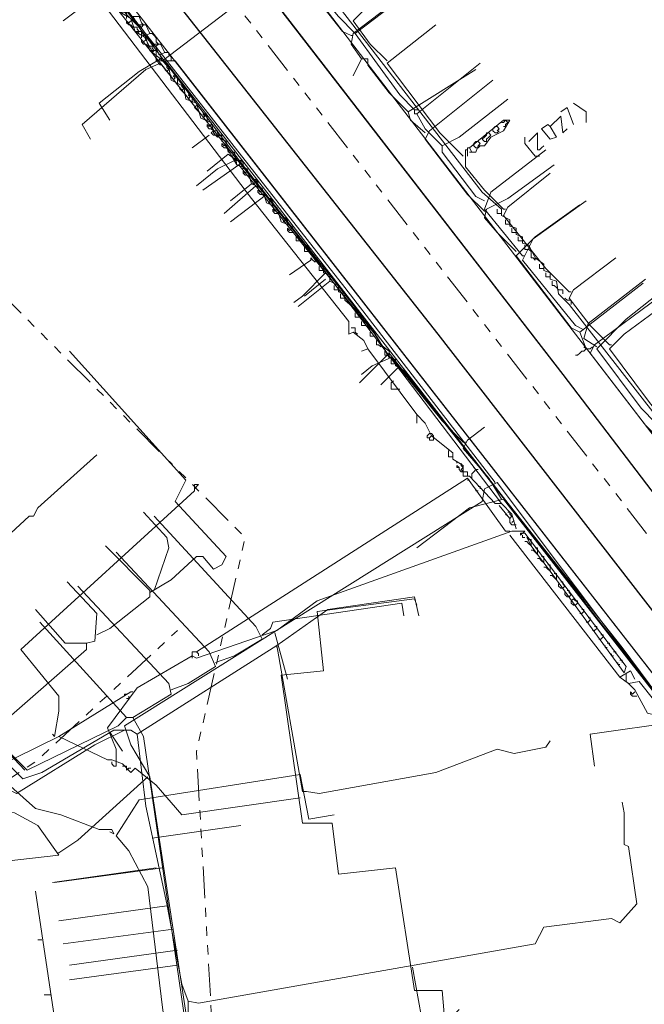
# Model space of a CAD drawing. Header units: metres. Extents: x 196942 to 197942, y 354692 to 355693.
# Tile 7 of 58: x 197528 to 197587, y 354882 to 354975. Entities that reach past the tile are written whole.
import ezdxf
from ezdxf.lldxf.tags import DXFTag

# ---------------------------------------------------------------- set-up
doc = ezdxf.new("R2010")
doc.units = ezdxf.units.M
doc.linetypes.add('RI-GWA', pattern=[18.45, 6, -1.8, 1.75, -1.8, 1.75, -1.8, 1.75, -1.8])
for name, color, linetype, lineweight in [('B-OI-KL-DATA_Orientatieverzoek_KPN_0000546663-G', 90, 'KL-DATA-N', 18), ('B-OI-KL-DATA_Orientatieverzoek_Ziggo BV_0000546674-G', 90, 'KL-DATA-N', 18), ('B-OI-KL-ET_LS_Orientatieverzoek_Enexis_0000729946-G', 190, 'KL-LS-N', 18), ('B-OI-KL-ET_MS_Orientatieverzoek_Enexis_0000729946-G', 130, 'KL-MS-N', 18), ('B-OI-KL-GAS_HD_Orientatieverzoek_Enexis_0000729946-G', 30, 'KL-GAS-HD-N', 18), ('B-OI-KL-GAS_LD_Orientatieverzoek_Enexis_0000729946-G', 50, 'KL-GAS-LD-N', 18), ('B-OI-KL-WATER_Orientatieverzoek_Nv WML_0000578862-G', 170, 'KL-WATER-N', 18), ('B-OI-RI-GWA_Orientatieverzoek_roermond_0000584598-G', 30, 'RI-GWA', 18)]:
    doc.layers.add(name, color=color, linetype=linetype, lineweight=lineweight)
doc.layers.add('V-OI-KL-VERVALLEN_LEIDING-G', color=10, linetype='ZIGZAG')
doc.styles.get("Standard").update_dxf_attribs({"font": 'arial.ttf'})
tags = doc.linetypes.add('KL-DATA-N', pattern='A,4,-1,[101,NLCS.SHX,S=0.5,R=0,X=0,Y=0],-1,4,-1,["D",Standard,S=1,R=0,X=-0.25,Y=-0.5],-1.5', length=12.5).pattern_tags.tags
tags[18] = DXFTag(74, 10)
tags = doc.linetypes.add('KL-GAS-HD-N', pattern='A,4,-1,[69,NLCS.SHX,S=0.5,R=0,X=0,Y=0],-1,4,-1,["H",Standard,S=1,R=0,X=0,Y=-0.5],-2', length=13).pattern_tags.tags
tags[18] = DXFTag(74, 10)
tags = doc.linetypes.add('KL-GAS-LD-N', pattern='A,4,-1,[69,NLCS.SHX,S=0.5,R=0,X=0,Y=0],-1,4,-1,["L",Standard,S=1,R=0,X=0.25,Y=-0.5],-2', length=13).pattern_tags.tags
tags[18] = DXFTag(74, 10)
tags = doc.linetypes.add('KL-LS-N', pattern='A,4,-1,[103,NLCS.SHX,S=0.75,R=0,X=0,Y=0],-1,4,-1,["L",Standard,S=1,R=0,X=0,Y=-0.5],-2', length=13).pattern_tags.tags
tags[18] = DXFTag(74, 10)
tags = doc.linetypes.add('KL-MS-N', pattern='A,4,-1,[103,NLCS.SHX,S=0.75,R=0,X=0,Y=0],-1,4,-1,["M",Standard,S=1,R=0,X=0,Y=-0.5],-2', length=13).pattern_tags.tags
tags[18] = DXFTag(74, 10)
doc.linetypes.add('KL-WATER-N', pattern='A,7,-0.5,[168,NLCS.SHX,S=0.75,R=0,X=0.75,Y=0],-2', length=9.5)
doc.linetypes.add('ZIGZAG', pattern='A,0.00254,-5.08,[131,ltypeshp.shx,S=5.08,R=0,X=-5.08,Y=0],-10.16,[131,ltypeshp.shx,S=5.08,R=180,X=5.08,Y=0],-5.08', length=20.32254)

msp = doc.modelspace()

# ---------------------------------------------------------------- linework, layer by layer
at = {"layer": 'B-OI-KL-DATA_Orientatieverzoek_KPN_0000546663-G', "ltscale": 0.5, "flags": 128}
for points in [[(197573.1262, 354929.0494), (197554.1224, 354954.0544), (197536.1188, 354976.65892), (197535.31864, 354976.65892), (197534.71852, 354978.45928), (197533.71832, 354978.85936), (197533.31824, 354980.45968), (197525.91676, 354989.86156), (197512.91416, 355006.66492), (197505.1126, 355017.067), (197487.70912, 355039.27144), (197474.1064, 355056.87496), (197474.30644, 355057.87516), (197486.1088, 355068.27724), (197486.50888, 355068.27724), (197495.31064, 355057.075), (197495.71072, 355057.075), (197496.91096, 355059.47548), (197497.51108, 355059.47548), (197498.51128, 355057.67512), (197498.1112, 355053.87436), (197496.1108, 355055.87476), (197495.51068, 355056.27484), (197495.51068, 355054.87456), (197499.91156, 355050.87376), (197510.31364, 355036.87096), (197510.51368, 355036.87096), (197513.51428, 355033.0702), (197515.1146, 355033.87036), (197526.51688, 355043.27224)], [(197615.33464, 354901.64392), (197608.1332, 354911.24584), (197594.33044, 354928.84936), (197579.52748, 354947.85316), (197578.52728, 354948.85336), (197578.32724, 354950.0536), (197577.72712, 354950.25364), (197577.72712, 354950.85376), (197577.127, 354951.0538), (197577.127, 354951.65392), (197576.32684, 354952.25404), (197575.72672, 354953.45428), (197575.1266, 354953.65432), (197575.1266, 354954.25444), (197574.52648, 354954.45448), (197574.52648, 354955.0546), (197573.92636, 354955.25464), (197573.92636, 354955.85476), (197573.1262, 354956.25484), (197573.1262, 354956.85496), (197571.32584, 354958.45528), (197537.31904, 355002.46408), (197524.71652, 355018.66732), (197524.1164, 355020.0676), (197523.1162, 355020.66772), (197523.71632, 355020.66772), (197523.71632, 355020.0676)], [(197560.52368, 354943.65232), (197560.1236, 354944.45248), (197559.1234, 354945.25264), (197558.72332, 354945.0526), (197558.72332, 354946.25284), (197549.52148, 354957.85516), (197535.51868, 354976.25884), (197534.91856, 354976.85896), (197535.31864, 354977.059)], [(197573.1262, 354956.45488), (197572.72612, 354956.45488), (197572.72612, 354956.85496)], [(197573.92636, 354955.45468), (197573.52628, 354955.45468), (197573.52628, 354955.85476)], [(197574.52648, 354954.65452), (197574.1264, 354954.65452), (197574.1264, 354955.0546)], [(197575.1266, 354953.85436), (197574.72652, 354953.85436), (197574.72652, 354954.25444)], [(197575.72672, 354953.0542), (197575.32664, 354953.0542), (197575.32664, 354953.45428)], [(197575.92676, 354952.65412), (197575.92676, 354952.85416), (197575.72672, 354953.0542)], [(197576.32684, 354952.25404), (197576.32684, 354952.054), (197576.1268, 354952.25404), (197575.92676, 354952.25404), (197575.92676, 354952.65412)], [(197577.127, 354951.25384), (197576.72692, 354951.25384), (197576.72692, 354951.65392)], [(197577.72712, 354950.45368), (197577.32704, 354950.45368), (197577.32704, 354950.85376)], [(197578.52728, 354949.25344), (197578.32724, 354949.45348), (197578.1272, 354949.65352), (197577.92716, 354949.65352), (197577.92716, 354950.0536)], [(197578.92736, 354948.85336), (197578.92736, 354949.25344), (197578.52728, 354949.25344)], [(197579.32744, 354948.25324), (197579.1274, 354948.45328)], [(197579.72752, 354947.85316), (197579.72752, 354948.25324), (197579.32744, 354948.25324)], [(197559.32344, 354945.25264), (197559.32344, 354945.65272), (197558.92336, 354945.65272)], [(197559.32344, 354945.25264), (197559.52348, 354945.0526)], [(197565.1246, 354937.45108), (197560.52368, 354943.65232), (197559.92356, 354943.45228)], [(197563.52428, 354939.85156), (197562.72412, 354939.85156), (197562.72412, 354940.45168), (197562.92416, 354940.65172)], [(197574.52648, 354926.64892), (197574.1264, 354928.0492), (197573.1262, 354929.0494), (197572.52608, 354929.0494), (197570.1256, 354931.64992), (197569.52548, 354931.64992), (197569.52548, 354932.65012), (197568.52528, 354933.25024), (197568.52528, 354933.85036), (197566.52488, 354935.45068), (197565.92476, 354936.65092), (197565.1246, 354937.45108), (197565.1246, 354936.65092)], [(197566.32484, 354935.25064), (197566.1248, 354935.25064), (197566.1248, 354935.45068), (197566.32484, 354935.65072), (197566.52488, 354935.65072)], [(197566.52488, 354935.45068), (197566.32484, 354935.25064)], [(197566.32484, 354935.25064), (197566.32484, 354935.0506), (197566.72492, 354935.0506), (197566.72492, 354935.25064)], [(197566.72492, 354935.25064), (197566.72492, 354935.45068), (197566.52488, 354935.65072)], [(197568.1252, 354933.85036), (197568.1252, 354934.0504)], [(197568.52528, 354933.45028), (197568.1252, 354933.45028), (197568.1252, 354933.85036)], [(197568.92536, 354932.85016), (197568.92536, 354933.0502)], [(197569.52548, 354932.05), (197569.32544, 354932.05), (197569.1254, 354932.25004), (197569.1254, 354932.45008), (197568.92536, 354932.65012), (197568.92536, 354932.45008), (197569.1254, 354932.45008)], [(197569.32544, 354932.65012), (197569.32544, 354932.85016)], [(197569.52548, 354932.05), (197569.32544, 354932.25004), (197569.52548, 354932.45008), (197569.32544, 354932.65012)], [(197569.92556, 354931.64992), (197569.92556, 354932.05), (197569.52548, 354932.05)], [(197570.32564, 354931.44988), (197570.32564, 354931.84996), (197570.52568, 354932.05), (197570.72572, 354932.25004)], [(197570.72572, 354932.25004), (197570.52568, 354932.45008)], [(197570.72572, 354932.25004), (197570.92576, 354932.25004)], [(197544.32044, 354915.0466), (197569.92556, 354931.44988), (197573.52628, 354926.44888), (197573.92636, 354926.44888)], [(197570.1256, 354931.24984), (197569.92556, 354931.24984)], [(197530.91776, 354907.045), (197531.31784, 354909.44548), (197531.31784, 354910.84576), (197527.71712, 354915.24664), (197544.1204, 354930.24964), (197544.1204, 354930.84976), (197544.52048, 354930.84976), (197544.1204, 354930.44968)], [(197570.92576, 354930.24964), (197570.72572, 354930.24964), (197570.72572, 354930.44968)], [(197571.1258, 354930.44968), (197571.1258, 354930.64972), (197570.92576, 354930.64972)], [(197573.92636, 354927.64912), (197572.92616, 354928.84936)], [(197573.92636, 354927.64912), (197573.72632, 354927.84916), (197573.52628, 354928.0492)], [(197573.92636, 354928.0492), (197573.92636, 354928.24924), (197573.72632, 354928.24924)], [(197574.52648, 354927.049), (197574.1264, 354927.049), (197573.92636, 354927.24904), (197573.92636, 354927.64912), (197574.1264, 354927.84916), (197573.92636, 354928.0492)], [(197574.1264, 354927.24904), (197574.32644, 354927.44908)], [(197574.32644, 354927.44908), (197574.1264, 354927.24904)], [(197536.71892, 354904.64452), (197536.71892, 354905.84476), (197535.91876, 354907.84516), (197538.71932, 354911.64592), (197543.92036, 354914.64652), (197544.32044, 354914.44648), (197551.92196, 354917.047), (197555.72272, 354919.84756), (197574.1264, 354926.44888), (197575.32664, 354926.44888), (197574.92656, 354926.0488), (197574.92656, 354926.24884), (197575.32664, 354926.24884)], [(197584.32844, 354912.64612), (197573.92636, 354926.0488)], [(197575.32664, 354925.84876), (197575.1266, 354925.84876), (197575.1266, 354926.0488)], [(197584.72852, 354913.0462), (197584.92856, 354913.64632), (197575.32664, 354926.24884)], [(197575.92676, 354925.0486), (197575.52668, 354925.84876), (197575.72672, 354925.64872)], [(197575.92676, 354925.44868), (197575.92676, 354925.64872), (197575.72672, 354925.64872)], [(197575.52668, 354925.44868), (197575.32664, 354925.44868)], [(197575.92676, 354925.0486), (197575.72672, 354925.24864), (197575.52668, 354925.44868)], [(197576.52688, 354924.24844), (197575.92676, 354925.0486), (197575.92676, 354925.44868)], [(197576.1268, 354924.64852), (197575.92676, 354924.64852)], [(197576.52688, 354924.24844), (197576.32684, 354924.44848), (197576.1268, 354924.64852)], [(197576.52688, 354924.64852), (197576.52688, 354924.84856), (197576.32684, 354924.84856)], [(197577.127, 354923.44828), (197576.52688, 354924.24844), (197576.52688, 354924.64852)], [(197576.72692, 354923.84836), (197576.52688, 354923.84836)], [(197577.127, 354923.44828), (197576.92696, 354923.64832), (197576.72692, 354923.84836)], [(197577.127, 354923.84836), (197577.127, 354924.0484), (197576.92696, 354924.0484)], [(197577.72712, 354922.64812), (197577.127, 354923.44828), (197577.127, 354923.84836)], [(197577.32704, 354923.0482), (197577.127, 354923.0482)], [(197577.72712, 354922.64812), (197577.52708, 354922.84816), (197577.32704, 354923.0482)], [(197577.72712, 354923.0482), (197577.72712, 354923.24824), (197577.52708, 354923.24824)], [(197578.32724, 354921.84796), (197577.72712, 354922.64812), (197577.72712, 354923.0482)], [(197577.92716, 354922.24804), (197577.72712, 354922.24804)], [(197578.32724, 354921.84796), (197578.1272, 354922.048), (197577.92716, 354922.24804)], [(197578.32724, 354922.24804), (197578.32724, 354922.44808), (197578.1272, 354922.44808)], [(197584.72852, 354913.0462), (197578.32724, 354921.84796), (197578.32724, 354922.24804)], [(197578.72732, 354921.0478), (197578.52728, 354921.24784), (197578.52728, 354921.44788)], [(197578.92736, 354921.44788), (197578.92736, 354921.64792), (197578.72732, 354921.64792)], [(197578.72732, 354921.0478), (197578.92736, 354921.0478), (197579.1274, 354921.24784), (197578.92736, 354921.44788)], [(197579.52748, 354920.64772), (197579.52748, 354920.84776), (197579.32744, 354920.84776)], [(197568.72532, 354880.83976), (197569.1254, 354881.23984), (197568.52528, 354880.63972), (197567.72512, 354880.83976), (197567.52508, 354883.0402), (197564.92456, 354883.0402), (197563.1242, 354894.64252), (197557.72312, 354894.0424), (197557.123, 354898.84336), (197554.32244, 354898.84336), (197552.32204, 354912.84616), (197556.32284, 354913.24624), (197555.72272, 354918.84736), (197564.92456, 354920.0476), (197565.1246, 354919.44748)], [(197579.32744, 354920.24764), (197579.1274, 354920.44768), (197579.1274, 354920.64772)], [(197579.32744, 354920.24764), (197579.52748, 354920.24764), (197579.72752, 354920.44768), (197579.52748, 354920.64772)], [(197579.72752, 354919.84756), (197579.92756, 354920.0476), (197580.1276, 354919.84756)], [(197579.92756, 354919.44748), (197579.72752, 354919.64752), (197579.72752, 354919.84756)], [(197579.92756, 354919.44748), (197580.1276, 354919.44748), (197580.32764, 354919.64752)], [(197580.32764, 354919.64752), (197580.32764, 354919.84756), (197580.1276, 354919.84756)], [(197580.92776, 354918.84736), (197580.92776, 354919.0474), (197580.72772, 354919.0474)], [(197580.52768, 354918.64732), (197580.72772, 354918.64732), (197580.92776, 354918.84736)], [(197581.52788, 354918.0472), (197581.52788, 354918.24724), (197581.32784, 354918.24724)], [(197581.1278, 354917.84716), (197581.32784, 354917.84716), (197581.52788, 354918.0472)], [(197581.72792, 354917.047), (197581.92796, 354917.047), (197582.128, 354917.24704)], [(197582.128, 354917.24704), (197582.128, 354917.44708), (197581.92796, 354917.44708)], [(197582.32804, 354916.24684), (197582.52808, 354916.24684), (197582.72812, 354916.44688)], [(197582.72812, 354916.44688), (197582.72812, 354916.64692), (197582.52808, 354916.64692)], [(197583.1282, 354915.44668), (197582.92816, 354915.44668), (197582.92816, 354915.64672)], [(197583.32824, 354915.64672), (197583.32824, 354915.84676), (197583.1282, 354915.84676)], [(197543.92036, 354914.64652), (197543.92036, 354915.0466), (197544.32044, 354915.0466), (197544.52048, 354914.84656), (197544.52048, 354914.64652)], [(197543.92036, 354914.64652), (197543.92036, 354914.44648)], [(197583.72832, 354914.64652), (197583.52828, 354914.64652), (197583.52828, 354914.84656)], [(197583.92836, 354914.84656), (197583.92836, 354915.0466), (197583.72832, 354915.0466)], [(197584.32844, 354913.84636), (197584.1284, 354913.84636), (197584.1284, 354914.0464)], [(197584.52848, 354914.0464), (197584.52848, 354914.24644), (197584.32844, 354914.24644)], [(197585.1286, 354912.046), (197584.32844, 354912.64612), (197585.32864, 354913.24624), (197585.72872, 354912.44608)], [(197585.1286, 354912.046), (197584.92856, 354912.24604), (197584.92856, 354913.0462)], [(197599.53148, 354890.24164), (197600.73172, 354891.64192), (197591.92996, 354902.84416), (197591.52988, 354904.0444), (197590.92976, 354904.24444), (197590.72972, 354905.0446), (197589.72952, 354905.44468), (197589.52948, 354906.64492), (197587.72912, 354909.0454), (197586.92896, 354909.24544), (197585.72872, 354911.44588), (197585.1286, 354912.046), (197586.1288, 354912.24604), (197601.93196, 354892.44208)], [(197531.31784, 354907.045), (197538.1192, 354911.24584)], [(197537.51908, 354910.84576), (197537.51908, 354911.0458), (197537.71912, 354911.0458)], [(197537.71912, 354910.64572), (197537.91916, 354910.64572), (197537.91916, 354910.84576)], [(197538.1192, 354911.24584), (197538.31924, 354911.24584)], [(197585.92876, 354910.84576), (197585.52868, 354910.84576), (197585.32864, 354911.0458), (197585.32864, 354911.24584), (197585.52868, 354911.0458), (197585.72872, 354911.24584)], [(197522.31604, 354894.44248), (197522.71612, 354894.84256), (197531.31784, 354895.84276), (197529.31744, 354898.64332), (197527.117, 354899.84356), (197524.51648, 354900.0436), (197521.51588, 354897.24304), (197518.51528, 354896.0428), (197514.91456, 354896.24284), (197513.31424, 354897.24304), (197514.51448, 354899.24344), (197513.1142, 354900.84376), (197516.51488, 354903.84436), (197519.1154, 354901.0438), (197531.31784, 354907.045), (197535.91876, 354904.84456), (197536.31884, 354904.84456), (197537.31904, 354904.44448), (197538.1192, 354903.64432), (197538.51928, 354904.0444), (197540.51968, 354902.44408), (197542.92016, 354899.64352), (197554.1224, 354901.24384)], [(197530.91776, 354907.045), (197530.71772, 354907.24504)], [(197536.31884, 354904.64452), (197536.31884, 354904.44448), (197536.51888, 354904.24444), (197536.71892, 354904.24444), (197536.71892, 354904.64452)], [(197537.71912, 354903.84436), (197537.71912, 354904.24444), (197537.31904, 354904.24444)], [(197531.31784, 354896.0428), (197533.1182, 354897.24304), (197539.71952, 354903.24424)], [(197537.71912, 354903.84436), (197537.91916, 354904.0444), (197538.1192, 354904.0444)], [(197531.31784, 354896.0428), (197531.1178, 354896.0428)]]:
    msp.add_lwpolyline(points, dxfattribs=at)
at = {"layer": 'B-OI-KL-DATA_Orientatieverzoek_Ziggo BV_0000546674-G', "ltscale": 0.5, "flags": 128}
for points in [[(197541.1198, 354970.85776), (197553.92236, 354980.65972), (197554.32244, 354980.65972), (197555.1226, 354980.25964), (197559.32344, 354983.46028)], [(197562.32404, 354970.85776), (197560.72372, 354972.45808), (197559.1234, 354974.65852), (197560.92376, 354976.45888), (197563.52428, 354978.45928)], [(197538.51928, 354973.65832), (197538.1192, 354974.85856), (197537.119, 354975.45868), (197537.71912, 354975.45868), (197537.71912, 354974.85856)], [(197538.31924, 354974.0584), (197538.1192, 354974.25844), (197537.91916, 354974.25844), (197537.71912, 354974.45848), (197537.71912, 354974.65852), (197537.91916, 354974.45848), (197538.1192, 354974.65852)], [(197538.71932, 354973.85836), (197538.71932, 354974.0584), (197538.31924, 354974.0584)], [(197569.52548, 354961.85596), (197567.32504, 354964.0564), (197562.32404, 354970.65772), (197566.92496, 354974.25844)], [(197539.91956, 354971.85796), (197539.51948, 354973.0582), (197538.51928, 354973.65832), (197539.1194, 354973.65832), (197539.1194, 354973.0582)], [(197538.51928, 354973.65832), (197538.71932, 354973.45828), (197538.91936, 354973.65832)], [(197538.71932, 354973.45828), (197538.91936, 354973.65832), (197538.71932, 354973.85836)], [(197539.71952, 354972.25804), (197539.51948, 354972.45808), (197539.31944, 354972.45808), (197539.1194, 354972.65812), (197539.1194, 354972.85816), (197539.31944, 354972.65812), (197539.51948, 354972.85816)], [(197540.1196, 354972.058), (197540.1196, 354972.25804), (197539.71952, 354972.25804)], [(197540.1196, 354971.65792), (197540.31964, 354971.85796), (197540.1196, 354972.058)], [(197545.92076, 354964.25644), (197545.72072, 354965.0566), (197544.72052, 354965.45668), (197544.32044, 354966.85696), (197543.32024, 354967.25704), (197543.1202, 354968.45728), (197541.91996, 354969.0574), (197541.71992, 354970.25764), (197540.91976, 354971.0578), (197539.91956, 354971.85796), (197540.51968, 354971.85796), (197540.51968, 354971.25784)], [(197539.91956, 354971.85796), (197540.1196, 354971.65792), (197540.31964, 354971.85796)], [(197540.91976, 354970.85776), (197540.51968, 354970.85776), (197540.51968, 354971.25784)], [(197541.1198, 354970.85776), (197540.91976, 354970.85776)], [(197541.51988, 354970.25764), (197541.51988, 354970.45768)], [(197541.51988, 354969.85756), (197541.71992, 354970.0576), (197541.51988, 354970.25764)], [(197541.91996, 354969.45748), (197541.31984, 354970.0576)], [(197541.31984, 354970.0576), (197541.51988, 354969.85756), (197541.71992, 354970.0576)], [(197542.52008, 354968.65732), (197542.52008, 354969.25744), (197542.32004, 354969.45748), (197542.12, 354969.45748), (197542.32004, 354969.25744), (197542.12, 354969.0574)], [(197542.92016, 354968.45728), (197542.92016, 354968.65732)], [(197542.92016, 354968.0572), (197543.1202, 354968.25724), (197542.92016, 354968.45728)], [(197543.32024, 354967.65712), (197542.72012, 354968.25724)], [(197542.72012, 354968.25724), (197542.92016, 354968.0572), (197543.1202, 354968.25724)], [(197543.92036, 354966.85696), (197543.92036, 354967.45708), (197543.72032, 354967.65712), (197543.52028, 354967.65712), (197543.72032, 354967.45708), (197543.52028, 354967.25704)], [(197544.72052, 354965.85676), (197544.1204, 354966.45688), (197544.32044, 354966.65692)], [(197545.32064, 354965.0566), (197545.32064, 354965.65672), (197545.1206, 354965.85676), (197544.92056, 354965.85676), (197545.1206, 354965.65672), (197544.92056, 354965.45668)], [(197545.92076, 354964.25644), (197545.72072, 354964.45648), (197545.52068, 354964.45648), (197545.32064, 354964.65652), (197545.32064, 354964.85656), (197545.52068, 354964.65652), (197545.72072, 354964.85656)], [(197570.1256, 354962.25604), (197570.72572, 354962.25604), (197570.92576, 354962.85616), (197571.52588, 354962.85616), (197572.126, 354963.65632), (197573.32624, 354964.25644), (197573.92636, 354965.25664), (197573.32624, 354965.25664), (197570.1256, 354962.65612), (197570.32564, 354962.25604)], [(197572.32604, 354964.45648), (197572.52608, 354964.65652), (197572.72612, 354964.65652)], [(197572.72612, 354964.25644), (197572.92616, 354964.45648), (197572.72612, 354964.65652)], [(197573.32624, 354965.0566), (197573.1262, 354965.0566)], [(197573.52628, 354964.85656), (197573.72632, 354965.0566), (197573.52628, 354965.25664), (197573.32624, 354965.0566)], [(197573.32624, 354964.65652), (197573.52628, 354964.65652), (197573.52628, 354964.85656)], [(197543.92036, 354962.65612), (197545.52068, 354963.85636)], [(197546.1208, 354963.85636), (197545.92076, 354963.85636), (197545.72072, 354964.0564), (197545.92076, 354964.25644), (197546.32084, 354964.25644), (197546.32084, 354964.0564)], [(197546.1208, 354963.85636), (197545.92076, 354964.0564), (197545.92076, 354964.25644)], [(197620.1356, 354867.63712), (197619.93556, 354868.23724), (197619.33544, 354868.43728), (197619.93556, 354868.63732), (197619.33544, 354870.0376), (197617.73512, 354872.038), (197615.1346, 354875.43868), (197614.53448, 354876.0388), (197613.33424, 354877.83916), (197577.92716, 354923.64832), (197563.92436, 354941.65192), (197563.1242, 354942.052), (197563.1242, 354942.65212), (197562.52408, 354942.85216), (197562.52408, 354943.45228), (197561.72392, 354944.0524), (197561.1238, 354945.25264), (197560.32364, 354945.85276), (197559.72352, 354947.053), (197558.32324, 354948.25324), (197558.32324, 354948.85336), (197557.72312, 354949.0534), (197557.72312, 354949.65352), (197556.92296, 354950.0536), (197556.92296, 354950.65372), (197556.32284, 354950.85376), (197556.32284, 354951.45388), (197555.52268, 354952.054), (197554.92256, 354953.25424), (197554.1224, 354953.85436), (197553.32224, 354955.25464), (197552.32204, 354955.65472), (197551.92196, 354957.055), (197550.92176, 354957.45508), (197550.52168, 354958.85536), (197549.52148, 354959.25544), (197549.1214, 354960.65572), (197548.1212, 354961.0558), (197547.92116, 354962.25604), (197547.32104, 354962.25604), (197547.121, 354963.25624), (197546.1208, 354963.85636), (197546.72092, 354963.85636), (197546.72092, 354963.25624)], [(197546.1208, 354963.85636), (197546.32084, 354963.65632), (197546.52088, 354963.85636)], [(197546.32084, 354963.65632), (197546.52088, 354963.85636), (197546.32084, 354964.0564)], [(197571.52588, 354963.25624), (197571.32584, 354963.45628), (197571.52588, 354963.65632), (197571.72592, 354963.85636)], [(197571.72592, 354963.45628), (197571.92596, 354963.65632), (197572.126, 354963.85636), (197571.92596, 354964.0564)], [(197571.72592, 354963.85636), (197571.72592, 354964.0564), (197571.92596, 354964.0564)], [(197572.52608, 354964.0564), (197572.32604, 354964.25644), (197572.32604, 354964.45648)], [(197572.52608, 354964.0564), (197572.72612, 354964.0564), (197572.92616, 354964.25644)], [(197547.32104, 354962.65612), (197546.92096, 354962.65612), (197546.72092, 354962.85616), (197546.72092, 354963.0562), (197546.92096, 354962.85616), (197547.121, 354963.0562)], [(197570.52568, 354963.0562), (197570.72572, 354963.25624), (197570.92576, 354963.25624)], [(197570.72572, 354962.65612), (197570.52568, 354962.85616), (197570.52568, 354963.0562)], [(197570.72572, 354962.65612), (197570.92576, 354962.65612), (197571.1258, 354962.85616)], [(197570.92576, 354962.85616), (197571.1258, 354963.0562), (197570.92576, 354963.25624)], [(197571.52588, 354963.25624), (197571.72592, 354963.25624), (197571.72592, 354963.45628)], [(197548.1212, 354961.45588), (197547.32104, 354962.056), (197545.32064, 354960.45568)], [(197547.72112, 354961.85596), (197547.92116, 354962.056)], [(197547.92116, 354962.056), (197547.72112, 354961.85596)], [(197573.32624, 354956.85496), (197571.52588, 354958.65532), (197569.72552, 354960.85576), (197569.72552, 354962.45608), (197569.92556, 354962.45608), (197569.92556, 354961.85596), (197569.92556, 354962.45608)], [(197569.92556, 354962.45608), (197569.92556, 354962.65612), (197570.1256, 354962.65612)], [(197548.72132, 354960.65572), (197548.72132, 354961.25584), (197548.52128, 354961.45588), (197548.32124, 354961.45588), (197548.52128, 354961.25584), (197548.32124, 354961.0558)], [(197549.32144, 354960.0556), (197548.92136, 354960.0556), (197548.72132, 354960.25564), (197548.72132, 354960.45568), (197548.92136, 354960.25564), (197549.1214, 354960.45568)], [(197579.52748, 354949.0534), (197577.32704, 354951.25384), (197573.32624, 354956.25484), (197573.72632, 354957.055), (197577.72712, 354960.25564)], [(197549.52148, 354959.25544), (197547.52108, 354957.65512)], [(197550.1216, 354958.85536), (197550.1216, 354959.45548), (197549.92156, 354959.65552), (197549.72152, 354959.65552), (197549.92156, 354959.45548), (197549.72152, 354959.25544), (197549.52148, 354959.25544)], [(197550.72172, 354958.25524), (197550.32164, 354958.25524), (197550.1216, 354958.45528), (197550.1216, 354958.65532), (197550.32164, 354958.45528), (197550.52168, 354958.65532)], [(197551.52188, 354957.055), (197551.52188, 354957.65512), (197551.32184, 354957.85516), (197551.1218, 354957.85516), (197551.32184, 354957.65512), (197551.1218, 354957.45508)], [(197552.122, 354956.45488), (197551.72192, 354956.45488), (197551.52188, 354956.65492), (197551.52188, 354956.85496), (197551.72192, 354956.65492), (197551.92196, 354956.85496)], [(197573.32624, 354956.85496), (197573.52628, 354956.85496)], [(197552.92216, 354955.25464), (197552.92216, 354955.85476), (197552.72212, 354956.0548), (197552.52208, 354956.0548), (197552.72212, 354955.85476), (197552.52208, 354955.65472)], [(197553.52228, 354954.65452), (197553.1222, 354954.65452), (197552.92216, 354954.85456), (197552.92216, 354955.0546), (197553.1222, 354954.85456), (197553.32224, 354955.0546)], [(197554.1224, 354953.85436), (197553.72232, 354953.85436), (197553.72232, 354954.25444)], [(197554.92256, 354952.85416), (197554.52248, 354952.85416), (197554.52248, 354953.25424)], [(197555.1226, 354952.054), (197553.1222, 354950.65372)], [(197555.1226, 354952.054), (197555.1226, 354952.25404), (197555.32264, 354952.054), (197555.52268, 354951.85396), (197555.52268, 354952.054)], [(197583.32824, 354944.0524), (197581.52788, 354945.85276), (197579.52748, 354948.45328), (197579.92756, 354949.25344), (197583.92836, 354952.25404)], [(197556.32284, 354951.0538), (197555.92276, 354951.0538), (197555.92276, 354951.45388)], [(197556.52288, 354950.25364), (197556.52288, 354950.25364), (197554.52248, 354948.65332)], [(197557.72312, 354949.25344), (197557.32304, 354949.25344), (197557.32304, 354949.65352)], [(197558.32324, 354948.45328), (197557.92316, 354948.45328), (197557.92316, 354948.85336)], [(197579.52748, 354949.0534), (197579.72752, 354949.0534)], [(197559.72352, 354946.65292), (197559.32344, 354946.65292), (197559.32344, 354947.053)], [(197593.1302, 354931.24984), (197591.72992, 354932.65012), (197586.92896, 354938.85136), (197583.32824, 354943.65232), (197584.72852, 354945.0526), (197587.72912, 354947.25304)], [(197560.32364, 354945.85276), (197559.92356, 354945.85276), (197559.92356, 354946.25284)], [(197561.1238, 354944.85256), (197560.72372, 354944.85256), (197560.72372, 354945.25264)], [(197561.72392, 354944.0524), (197561.72392, 354943.85236), (197561.52388, 354944.0524), (197561.32384, 354944.0524), (197561.32384, 354944.45248)], [(197562.52408, 354943.0522), (197562.124, 354943.0522), (197562.124, 354943.45228)], [(197583.32824, 354944.0524), (197583.52828, 354944.0524)], [(197563.1242, 354942.25204), (197562.72412, 354942.25204), (197562.72412, 354942.65212)], [(197563.32424, 354941.85196), (197561.72392, 354940.25164)], [(197536.1188, 354898.0432), (197536.51888, 354897.84316), (197536.31884, 354898.24324), (197535.1186, 354898.24324), (197531.51788, 354899.64352), (197529.1174, 354900.24364), (197516.51488, 354911.44588), (197504.1124, 354924.84856), (197504.1124, 354926.24884), (197511.91396, 354932.65012), (197521.51588, 354922.048), (197522.51608, 354922.24804), (197523.71632, 354923.44828), (197528.51728, 354927.84916), (197528.91736, 354927.84916), (197529.31744, 354928.64932), (197534.91856, 354933.65032)], [(197546.1208, 354823.42828), (197544.72052, 354824.42848), (197544.32044, 354824.62852), (197542.92016, 354835.43068), (197545.52068, 354836.43088), (197547.121, 354838.63132), (197541.1198, 354881.43988), (197539.71952, 354892.84216), (197537.91916, 354896.24284), (197536.71892, 354897.64312), (197538.91936, 354901.0438), (197554.1224, 354903.44428), (197554.92256, 354899.24344), (197557.32304, 354899.64352)], [(197531.51788, 354876.43888), (197529.1174, 354892.44208)], [(197529.71752, 354887.84116), (197529.31744, 354887.84116)], [(197530.51768, 354882.64012), (197529.91756, 354882.64012)]]:
    msp.add_lwpolyline(points, dxfattribs=at)
at = {"layer": 'B-OI-KL-ET_LS_Orientatieverzoek_Enexis_0000729946-G', "ltscale": 0.5, "flags": 128}
for points in [[(197558.92336, 354973.25824), (197558.1232, 354973.65832), (197550.72172, 354983.0602), (197551.32184, 354985.66072), (197555.32264, 354989.66152)], [(197540.71972, 354970.65772), (197538.91936, 354974.0584), (197537.71912, 354975.25864), (197535.71872, 354977.65912), (197531.71792, 354974.65852)], [(197564.32444, 354966.0568), (197562.52408, 354967.85716), (197560.52368, 354970.45768), (197560.52368, 354971.0578), (197559.92356, 354971.0578), (197558.92336, 354972.45808), (197559.1234, 354973.45828), (197565.1246, 354978.0592)], [(197558.92336, 354973.25824), (197559.1234, 354973.25824)], [(197548.1212, 354961.0558), (197546.92096, 354963.0562), (197540.91976, 354970.65772), (197539.51948, 354970.0576), (197533.51828, 354964.85656), (197534.31844, 354963.45628)], [(197540.71972, 354970.65772), (197540.91976, 354970.45768)], [(197559.92356, 354971.0578), (197559.1234, 354969.45748)], [(197565.92476, 354964.0564), (197564.52448, 354965.25664), (197564.32444, 354966.0568), (197570.72572, 354970.0576)], [(197571.52588, 354956.65492), (197569.92556, 354958.25524), (197565.92476, 354963.45628), (197566.32484, 354964.25644), (197572.32604, 354969.0574)], [(197579.92756, 354964.85656), (197579.32744, 354966.45688), (197578.72732, 354966.0568)], [(197581.1278, 354965.0566), (197581.1278, 354966.0568), (197579.92756, 354966.85696)], [(197577.72712, 354964.65652), (197578.72732, 354965.65672), (197578.92736, 354964.0564), (197579.32744, 354964.45648)], [(197577.72712, 354964.65652), (197578.32724, 354963.65632), (197577.72712, 354963.45628), (197576.92696, 354964.45648), (197577.52708, 354964.85656), (197577.72712, 354964.65652)], [(197576.32684, 354961.85596), (197575.32664, 354963.0562), (197575.32664, 354963.65632)], [(197576.52688, 354962.45608), (197576.52688, 354964.0564), (197575.72672, 354963.25624)], [(197576.52688, 354962.45608), (197576.72692, 354962.45608), (197576.92696, 354962.65612), (197577.127, 354962.85616)], [(197576.32684, 354961.85596), (197576.72692, 354961.85596)], [(197562.52408, 354942.85216), (197561.32384, 354944.85256), (197548.32124, 354961.0558), (197544.92056, 354958.65532)], [(197574.52648, 354952.85416), (197572.72612, 354954.65452), (197571.52588, 354956.0548), (197571.72592, 354956.85496), (197573.72632, 354957.85516), (197578.1272, 354961.0558)], [(197549.92156, 354959.0554), (197546.92096, 354956.45488)], [(197580.52768, 354945.25264), (197579.72752, 354945.65272), (197574.52648, 354952.45408), (197576.32684, 354954.25444), (197580.52768, 354957.25504)], [(197571.52588, 354956.65492), (197571.72592, 354956.65492)], [(197556.92296, 354950.0536), (197553.92236, 354947.65312)], [(197581.1278, 354943.65232), (197580.52768, 354945.25264), (197586.52888, 354949.85356)], [(197588.1292, 354935.0506), (197586.72892, 354936.45088), (197581.52788, 354943.25224), (197581.92796, 354944.0524), (197588.1292, 354948.65332)], [(197539.91956, 354920.64772), (197541.91996, 354921.84796), (197544.32044, 354924.0484), (197544.92056, 354924.0484), (197545.92076, 354922.84816), (197546.72092, 354923.24824), (197547.121, 354924.0484), (197542.32004, 354929.24944), (197542.72012, 354930.0496), (197543.32024, 354931.24984), (197532.31804, 354943.45228)], [(197581.1278, 354943.65232), (197580.92776, 354943.45228), (197580.72772, 354943.45228), (197580.52768, 354943.25224), (197580.32764, 354943.0522), (197580.1276, 354943.0522)], [(197581.1278, 354943.65232), (197580.92776, 354943.85236)], [(197581.1278, 354943.65232), (197581.52788, 354943.65232)], [(197581.52788, 354943.65232), (197581.72792, 354943.85236)], [(197569.52548, 354934.85056), (197567.52508, 354936.85096), (197562.72412, 354942.85216), (197560.92376, 354942.052), (197559.92356, 354941.25184)], [(197573.1262, 354929.44948), (197571.92596, 354931.44988), (197569.52548, 354934.25044), (197569.92556, 354935.0506), (197571.52588, 354936.25084)], [(197569.52548, 354934.85056), (197569.72552, 354934.85056)], [(197592.93016, 354904.84456), (197590.92976, 354906.84496), (197573.32624, 354929.44948), (197570.1256, 354928.64932), (197565.1246, 354924.84856)], [(197540.31964, 354920.84776), (197541.71992, 354924.84856), (197541.51988, 354925.84876), (197539.31944, 354928.24924)], [(197534.91856, 354916.64692), (197536.1188, 354917.24704), (197539.91956, 354920.24764), (197539.91956, 354920.84776), (197535.71872, 354925.0486)], [(197523.71632, 354906.64492), (197524.51648, 354907.045), (197533.91836, 354915.24664), (197533.91836, 354915.84676), (197534.71852, 354916.0468), (197534.91856, 354918.64732), (197532.118, 354921.64792)], [(197551.92196, 354915.64672), (197556.72292, 354919.0474), (197564.92456, 354920.24764), (197565.32464, 354918.44728)], [(197533.91836, 354915.84676), (197531.91796, 354915.84676), (197529.1174, 354919.0474)], [(197543.52028, 354882.04), (197542.92016, 354883.64032), (197541.51988, 354891.24184), (197539.51948, 354900.44368), (197538.71932, 354907.24504), (197551.92196, 354915.64672), (197554.32244, 354901.84396), (197554.72252, 354901.84396), (197555.92276, 354901.64392), (197566.92496, 354903.64432), (197572.72612, 354905.84476), (197574.32644, 354905.44468), (197577.32704, 354906.0448), (197577.72712, 354906.64492)], [(197551.92196, 354915.64672), (197551.92196, 354915.44668)], [(197524.31644, 354906.64492), (197527.91716, 354903.0442), (197529.71752, 354903.64432), (197536.51888, 354907.64512), (197538.1192, 354907.64512), (197538.71932, 354907.24504)], [(197536.1188, 354907.44508), (197537.31904, 354905.64472)], [(197543.92036, 354875.83876), (197543.52028, 354880.83976), (197543.52028, 354882.04), (197544.52048, 354881.83996), (197576.32684, 354887.44108), (197577.127, 354889.0414), (197583.52828, 354889.84156), (197584.32844, 354889.44148), (197585.92876, 354891.24184), (197585.1286, 354896.64292), (197584.72852, 354896.84296), (197584.72852, 354899.84356), (197584.52848, 354900.84376)], [(197540.1196, 354897.44308), (197548.52128, 354898.64332)], [(197540.51968, 354894.64252), (197530.71772, 354893.24224)], [(197541.51988, 354891.0418), (197531.31784, 354889.64152)], [(197542.52008, 354886.84096), (197532.31804, 354885.44068)], [(197564.72452, 354885.24064), (197566.72492, 354874.23844), (197562.124, 354873.43828)]]:
    msp.add_lwpolyline(points, dxfattribs=at)
at = {"layer": 'B-OI-KL-ET_MS_Orientatieverzoek_Enexis_0000729946-G', "ltscale": 0.5, "flags": 128}
for points in [[(197538.91936, 354974.0584), (197538.31924, 354975.0586), (197538.91936, 354975.0586), (197539.1194, 354974.45848)], [(197538.91936, 354974.0584), (197539.1194, 354974.0584), (197539.31944, 354974.25844), (197539.1194, 354974.45848)], [(197540.31964, 354972.25804), (197538.91936, 354974.25844), (197539.51948, 354974.25844), (197539.91956, 354973.45828), (197539.51948, 354973.25824)], [(197539.51948, 354973.25824), (197539.31944, 354973.25824)], [(197540.51968, 354972.65812), (197540.51968, 354973.0582), (197540.31964, 354973.25824), (197540.1196, 354973.45828), (197539.91956, 354973.45828)], [(197540.31964, 354972.25804), (197540.51968, 354972.25804), (197540.71972, 354972.45808), (197540.51968, 354972.65812)], [(197616.33484, 354873.83836), (197615.93476, 354876.43888), (197542.32004, 354970.85776), (197541.1198, 354970.85776), (197540.31964, 354972.45808), (197540.91976, 354972.45808), (197541.31984, 354971.65792), (197540.91976, 354971.45788)], [(197540.91976, 354971.45788), (197540.71972, 354971.45788)], [(197541.91996, 354970.85776), (197541.91996, 354971.25784), (197541.71992, 354971.45788), (197541.71992, 354971.65792), (197541.31984, 354971.65792)], [(197541.51988, 354970.65772), (197541.31984, 354970.85776)], [(197616.1348, 354875.0386), (197615.33464, 354875.43868), (197541.51988, 354970.65772)]]:
    msp.add_lwpolyline(points, dxfattribs=at)
at = {"layer": 'B-OI-KL-GAS_HD_Orientatieverzoek_Enexis_0000729946-G', "ltscale": 0.5, "flags": 128}
msp.add_lwpolyline([(197452.30204, 354808.42528), (197451.70192, 354812.82616), (197547.52108, 354827.62912), (197569.52548, 354832.83016), (197578.32724, 354836.63092), (197584.92856, 354840.83176), (197616.1348, 354866.63692), (197615.93476, 354876.43888), (197542.12, 354971.0578), (197522.116, 354996.66292), (197506.1128, 355017.66712), (197461.1038, 355075.0786), (197446.90096, 355093.88236), (197407.69312, 355143.89236), (197345.68072, 355223.50828), (197344.68052, 355223.50828), (197343.88036, 355222.30804), (197343.88036, 355222.90816), (197344.48048, 355222.90816)], dxfattribs=at)
at = {"layer": 'B-OI-KL-GAS_LD_Orientatieverzoek_Enexis_0000729946-G', "ltscale": 0.5, "flags": 128}
for points in [[(197638.53928, 354853.23424), (197637.73912, 354854.83456), (197623.1362, 354872.83816), (197567.125, 354945.0526), (197542.52008, 354976.25884), (197480.30764, 355056.67492), (197444.90056, 355101.68392), (197423.89636, 355128.88936), (197410.69372, 355146.0928), (197371.0858, 355196.90296), (197371.48588, 355197.70312), (197376.48688, 355201.50388), (197386.68892, 355188.90136), (197433.0982, 355128.28924), (197433.29824, 355128.28924), (197477.30704, 355071.0778), (197472.50608, 355067.27704)], [(197641.73992, 354849.83356), (197647.94116, 354856.63492), (197625.33664, 354885.44068), (197593.73032, 354921.84796), (197578.92736, 354941.25184), (197526.91696, 355008.46528), (197477.70712, 355070.87776), (197479.30744, 355072.47808), (197480.90776, 355073.67832), (197481.70792, 355072.47808), (197482.30804, 355072.47808), (197482.70812, 355071.27784), (197494.31044, 355055.47468), (197495.1106, 355055.87476), (197497.111, 355057.87516), (197497.51108, 355059.0754), (197501.51188, 355062.47608), (197503.31224, 355062.67612), (197543.92036, 355102.88416), (197545.72072, 355101.68392), (197553.92236, 355093.0822), (197558.32324, 355096.68292), (197559.32344, 355095.68272)], [(197562.32404, 354943.25224), (197560.52368, 354946.0528), (197548.52128, 354961.25584), (197538.1192, 354975.0586), (197516.1148, 355003.26424), (197513.51428, 355006.66492), (197509.1134, 355002.86416), (197508.71332, 355002.66412)], [(197559.32344, 354973.45828), (197557.72312, 354975.0586), (197550.92176, 354983.26024), (197551.32184, 354984.66052), (197554.52248, 354988.0612), (197554.92256, 354989.26144), (197555.52268, 354989.86156)], [(197564.92456, 354966.25684), (197563.52428, 354967.65712), (197559.32344, 354973.45828), (197565.32464, 354978.0592)], [(197540.91976, 354971.0578), (197538.91936, 354969.85756), (197535.1186, 354966.85696), (197536.1188, 354965.25664)], [(197567.52508, 354962.85616), (197565.92476, 354964.45648), (197565.1246, 354965.85676), (197571.1258, 354970.65772)], [(197571.52588, 354957.65512), (197570.72572, 354958.0552), (197567.52508, 354962.25604), (197567.52508, 354962.85616), (197569.1254, 354963.65632), (197573.72632, 354967.25704)], [(197565.1246, 354965.85676), (197564.92456, 354965.85676), (197564.92456, 354966.25684), (197565.32464, 354966.25684)], [(197547.92116, 354961.45588), (197547.92116, 354961.65592), (197548.1212, 354961.85596)], [(197575.1266, 354952.45408), (197571.52588, 354956.85496), (197572.126, 354958.45528), (197577.32704, 354962.45608)], [(197547.92116, 354961.45588), (197546.32084, 354960.65572), (197544.32044, 354959.0554)], [(197547.92116, 354961.45588), (197548.32124, 354961.45588)], [(197548.32124, 354961.45588), (197548.52128, 354961.45588)], [(197550.92176, 354958.25524), (197547.52108, 354955.65472)], [(197580.92776, 354945.45268), (197580.1276, 354945.85276), (197575.1266, 354952.054), (197576.1268, 354954.0544), (197581.1278, 354957.65512)], [(197575.1266, 354952.45408), (197575.32664, 354952.45408)], [(197556.52288, 354950.85376), (197554.32244, 354948.65332), (197553.52228, 354948.0532)], [(197582.128, 354943.85236), (197580.92776, 354944.65252), (197581.32784, 354946.0528), (197586.72892, 354950.25364)], [(197587.72912, 354936.65092), (197586.32884, 354938.0512), (197582.128, 354943.65232), (197584.92856, 354946.45288), (197587.92916, 354948.85336)], [(197589.72952, 354908.44528), (197584.52848, 354915.44668), (197562.52408, 354943.25224), (197559.72352, 354940.45168)], [(197537.71912, 354908.84536), (197536.91896, 354908.0452), (197528.31724, 354903.84436), (197509.1134, 354923.0482), (197504.91256, 354928.0492), (197511.51388, 354934.0504)], [(197546.1208, 354914.0464), (197547.92116, 354914.64652), (197550.52168, 354916.24684), (197549.92156, 354917.44708), (197540.31964, 354927.84916)], [(197541.91996, 354911.44588), (197543.52028, 354912.046), (197546.1208, 354913.64632), (197545.52068, 354915.0466), (197536.71892, 354924.44848)], [(197453.30224, 354808.62532), (197453.70232, 354807.22504), (197451.1018, 354807.22504), (197451.30184, 354808.22524), (197453.30224, 354808.62532), (197452.30204, 354815.22664), (197453.30224, 354817.62712), (197521.71592, 354829.62952), (197550.1216, 354834.23044), (197547.121, 354857.43508), (197543.72032, 354876.83896), (197539.31944, 354907.045), (197538.31924, 354908.84536), (197541.91996, 354911.0458), (197541.71992, 354912.046), (197533.1182, 354921.24784)], [(197550.52168, 354916.64692), (197551.32184, 354917.24704), (197551.52188, 354917.84716), (197563.72432, 354919.64752), (197563.92436, 354918.44728)], [(197537.71912, 354908.84536), (197529.51748, 354917.84716)], [(197537.71912, 354908.84536), (197538.31924, 354908.84536)], [(197618.1352, 354870.0376), (197616.1348, 354873.43828), (197605.93276, 354887.64112), (197589.92956, 354908.44528), (197581.52788, 354907.24504), (197581.92796, 354904.24444)], [(197541.1198, 354894.64252), (197530.91776, 354893.24224)], [(197542.12, 354888.84136), (197531.71792, 354887.44108)], [(197542.52008, 354885.44068), (197532.31804, 354884.0404)]]:
    msp.add_lwpolyline(points, dxfattribs=at)
at = {"layer": 'B-OI-KL-WATER_Orientatieverzoek_Nv WML_0000578862-G', "ltscale": 0.5, "flags": 128}
for points in [[(197572.52608, 354931.0498), (197558.32324, 354949.45348), (197527.91716, 354988.26124), (197492.91016, 355035.87076), (197485.50868, 355043.27224), (197471.90596, 355060.87576), (197428.0972, 355116.28684), (197410.69372, 355139.49148), (197404.29244, 355146.69292), (197357.48308, 355207.90516), (197339.67952, 355232.51008), (197350.88176, 355240.91176), (197363.0842, 355224.30844), (197363.88436, 355224.50848), (197363.0842, 355227.109), (197361.68392, 355229.1094), (197371.68592, 355236.51088), (197396.0908, 355253.91436), (197407.49308, 355262.31604), (197423.0962, 355274.51848), (197426.49688, 355277.31904), (197428.29724, 355278.71932), (197442.70012, 355286.32084), (197457.30304, 355267.71712), (197458.1032, 355267.71712), (197458.1032, 355267.117), (197457.90316, 355267.31704), (197458.30324, 355267.31704)], [(197663.94436, 354846.83296), (197661.94396, 354847.83316), (197651.34184, 354856.43488), (197640.33964, 354867.83716), (197621.73592, 354892.24204), (197600.1316, 354919.0474), (197544.32044, 354991.66192), (197534.51848, 355004.66452), (197526.71692, 355014.66652), (197514.1144, 355031.66992), (197508.51328, 355037.67112), (197495.71072, 355055.47468), (197496.1108, 355056.27484), (197503.91236, 355061.27584), (197504.51248, 355062.87616), (197544.32044, 355102.68412), (197535.51868, 355115.0866), (197544.92056, 355124.48848)], [(197537.51908, 354907.64512), (197534.71852, 354906.24484), (197527.31704, 354901.64392), (197526.1168, 354902.24404), (197419.89556, 355017.067), (197381.0878, 354981.45988), (197382.088, 354979.85956), (197382.28804, 354979.85956), (197411.0938, 354948.45328), (197409.29344, 354946.25284)], [(197638.33924, 354753.81436), (197641.33984, 354762.81616), (197645.34064, 354765.41668), (197646.34084, 354770.0176), (197645.1406, 354777.21904), (197633.53828, 354809.82556), (197633.93836, 354816.42688), (197640.73972, 354830.0296), (197643.94036, 354841.0318), (197645.74072, 354846.43288), (197627.53708, 354860.23564), (197617.33504, 354871.63792), (197572.72612, 354931.0498), (197571.52588, 354930.44968), (197571.32584, 354929.24944), (197537.51908, 354908.0452), (197538.1192, 354906.24484), (197539.91956, 354903.24424), (197550.32164, 354835.0306), (197495.91076, 354824.42848), (197442.70012, 354816.42688), (197441.49988, 354817.62712), (197433.49828, 354871.23784), (197386.0888, 354923.64832), (197386.28884, 354925.0486), (197408.89336, 354945.85276), (197409.0934, 354945.85276), (197424.29644, 354929.24944), (197426.0968, 354929.44948), (197436.69892, 354939.25144), (197437.099, 354939.25144), (197453.90236, 354920.84776), (197454.70252, 354921.24784), (197462.50408, 354928.24924), (197463.1042, 354928.24924), (197483.70832, 354905.64472)], [(197551.72192, 354916.84696), (197552.92216, 354912.44608)]]:
    msp.add_lwpolyline(points, dxfattribs=at)
at = {"layer": 'B-OI-RI-GWA_Orientatieverzoek_roermond_0000584598-G', "ltscale": 0.5, "flags": 128}
for points in [[(197558.92336, 354773.0182), (197554.52248, 354804.82456), (197544.52048, 354866.0368), (197545.72072, 354881.0398), (197544.32044, 354905.64472), (197548.92136, 354925.84876), (197475.30664, 354999.46348), (197435.49868, 355040.47168), (197388.48928, 355055.27464), (197375.68672, 355115.88676), (197370.68572, 355127.88916), (197369.48548, 355129.48948), (197368.88536, 355132.29004), (197368.48528, 355133.29024), (197368.28524, 355134.69052), (197354.28244, 355173.49828), (197347.68112, 355185.50068), (197349.28144, 355202.104), (197360.68372, 355213.70632), (197352.082, 355226.70892), (197353.88236, 355226.70892), (197412.89416, 355150.29364), (197413.29424, 355150.29364), (197413.29424, 355149.89356)], [(197765.56468, 354704.40448), (197764.76452, 354717.60712), (197756.96296, 354738.0112), (197729.95756, 354785.42068), (197726.95696, 354800.0236), (197688.34924, 354825.62872), (197655.94276, 354846.43288), (197648.74132, 354852.034), (197621.1358, 354882.04), (197413.29424, 355149.89356), (197416.69492, 355149.89356), (197421.69592, 355149.0934), (197491.90996, 355059.47548), (197535.1186, 355099.28344), (197565.1246, 355124.88856), (197513.31424, 355154.69452)], [(197528.1172, 354903.84436), (197463.90436, 354972.058), (197448.70132, 354987.66112), (197416.49488, 355016.66692), (197383.68832, 354985.46068), (197407.093, 354945.65272)], [(197500.31164, 354886.0408), (197529.1174, 354904.64452), (197542.52008, 354917.047)]]:
    msp.add_lwpolyline(points, dxfattribs=at)
at = {"layer": 'V-OI-KL-VERVALLEN_LEIDING-G', "ltscale": 0.5, "flags": 128}
for points in [[(197249.26144, 355366.33684), (197256.0628, 355357.135), (197267.96518, 355341.6319), (197279.86756, 355326.1288), (197293.0702, 355309.32544), (197306.0728, 355292.52208), (197326.87696, 355265.71672), (197347.68112, 355238.91136), (197368.88536, 355211.50588), (197369.68552, 355210.50568), (197376.48688, 355201.50388), (197409.89356, 355158.5953), (197433.0982, 355128.28924), (197455.30264, 355099.68352), (197477.30704, 355071.0778), (197502.31204, 355039.67152), (197526.91696, 355008.46528), (197552.92216, 354974.85856), (197578.92736, 354941.25184), (197593.73032, 354921.84796), (197625.33664, 354885.44068), (197647.94116, 354856.63492), (197653.1422, 354849.43348)], [(197371.0858, 355196.90296), (197410.69372, 355146.0928), (197423.89636, 355128.88936), (197444.90056, 355101.68392), (197444.90056, 355101.68392), (197472.99156, 355065.97503), (197480.30764, 355056.67492), (197511.41386, 355016.46688), (197542.52008, 354976.25884), (197567.125, 354945.0526), (197623.1362, 354872.83816), (197637.73912, 354854.83456), (197641.93996, 354849.83356), (197645.74072, 354844.63252), (197647.94116, 354843.23224)]]:
    msp.add_lwpolyline(points, dxfattribs=at)

doc.saveas('drawing.dxf')
